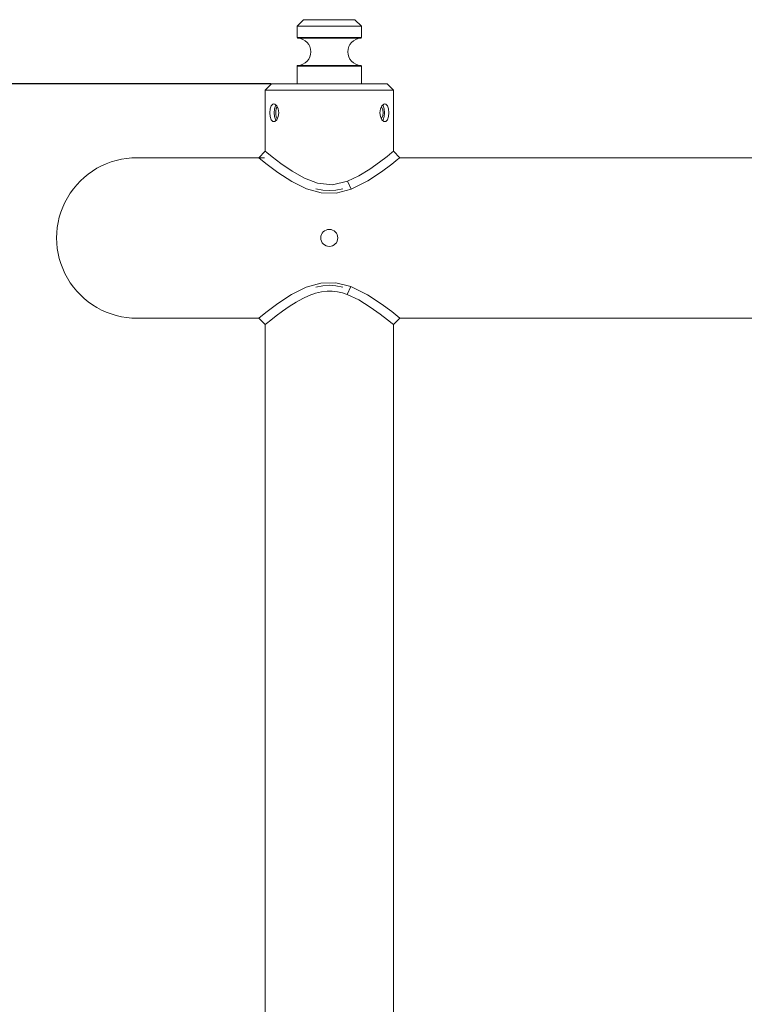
# Model space of a CAD drawing. Header units: millimetres. Extents: x 3925 to 5043, y -86 to 778.
# Tile 17 of 159: x 4024 to 4081, y 257 to 334. Entities that reach past the tile are written whole.
import ezdxf

# ---------------------------------------------------------------- set-up
doc = ezdxf.new("R2010")
doc.units = ezdxf.units.MM
doc.header["$LTSCALE"] = 46.255
doc.header["$PDMODE"] = 3
doc.header["$PDSIZE"] = 1
doc.layers.get('Defpoints').update_dxf_attribs({"linetype": 'CONTINUOUS'})
doc.layers.add('140-154101-01_RIGGDXF_DIMENSION', color=7, linetype='CONTINUOUS')
doc.layers.add('140-155102-0DXF_CONTINUOUS_LINE', color=7, linetype='CONTINUOUS')
doc.styles.add('SLDTEXTSTYLE0', font='arialbd.ttf', dxfattribs={"height": 5.5})
doc.dimstyles.new('SLDDIMSTYLE2', dxfattribs={"dimtxt": 5.650301, "dimasz": 4.572, "dimexe": 0, "dimexo": 0.0625, "dimgap": 1.412575, "dimtad": 0, "dimtih": 1, "dimtoh": 1, "dimlfac": 3.5, "dimrnd": 1e-09, "dimzin": 4, "dimdsep": 46, "dimtxsty": 'SLDTEXTSTYLE0', "dimsah": 1, "dimcen": 0.09, "dimadec": 0, "dimazin": 1, "dimtol": 1, "dimtp": 0.5, "dimtm": 0.5, "dimtfac": 1, "dimtdec": 1, "dimtofl": 0, "dimtmove": 0, "dimatfit": 3, "dimfxl": 1, "dimfrac": 2, "dimtolj": 1, "dimarcsym": 0})

# ---------------------------------------------------------------- blocks, each defined once
blk = doc.blocks.new('*D71')
at = {"layer": '140-154101-01_RIGGDXF_DIMENSION', "color": 0, "linetype": 'Continuous', "lineweight": -2}
for p, q in [((4043.986, 329.079), (3998.31, 329.079)), ((3998.31, 325.079), (3998.31, 204.829)), ((4043.986, 200.829), (3998.31, 200.829))]:
    blk.add_line(p, q, dxfattribs=at)
at = {"layer": '140-154101-01_RIGGDXF_DIMENSION', "color": 0, "linetype": 'Continuous'}
for points in [[(3997.644, 325.079), (3998.977, 325.079), (3998.31, 329.079)], [(3997.644, 204.829), (3998.977, 204.829), (3998.31, 200.829)]]:
    blk.add_solid(points, dxfattribs=at)
at = {"layer": 'Defpoints', "color": 0, "linetype": 'Continuous'}
for p in [(4044.049, 329.079), (3998.31, 200.829), (4044.048, 200.829)]:
    blk.add_point(p, dxfattribs=at)
at = {"layer": '140-154101-01_RIGGDXF_DIMENSION', "color": 0, "linetype": 'Continuous', "insert": (3993.362, 264.954), "char_height": 5.5, "attachment_point": 5, "rotation": 90, "style": 'SLDTEXTSTYLE0'}
blk.add_mtext('\\A1;513.00 [20.20]', dxfattribs=at)
blk = doc.blocks.new('*D72')
at = {"layer": '140-154101-01_RIGGDXF_DIMENSION', "color": 0, "linetype": 'Continuous', "lineweight": -2}
for p, q in [((4017.291, 246.079), (4017.291, 297.455)), ((4053.486, 246.079), (4017.291, 246.079)), ((4017.291, 204.829), (4017.291, 242.079)), ((4043.986, 200.829), (4017.291, 200.829))]:
    blk.add_line(p, q, dxfattribs=at)
at = {"layer": '140-154101-01_RIGGDXF_DIMENSION', "color": 0, "linetype": 'Continuous'}
for points in [[(4016.624, 242.079), (4017.958, 242.079), (4017.291, 246.079)], [(4016.624, 204.829), (4017.958, 204.829), (4017.291, 200.829)]]:
    blk.add_solid(points, dxfattribs=at)
at = {"layer": 'Defpoints', "color": 0, "linetype": 'Continuous'}
for p in [(4053.549, 246.079), (4017.291, 200.829), (4044.048, 200.829)]:
    blk.add_point(p, dxfattribs=at)
at = {"layer": '140-154101-01_RIGGDXF_DIMENSION', "color": 0, "linetype": 'Continuous', "insert": (4012.342, 273.767), "char_height": 5.5, "attachment_point": 5, "rotation": 90, "style": 'SLDTEXTSTYLE0'}
blk.add_mtext('\\A1;181.00 [7.13]', dxfattribs=at)

msp = doc.modelspace()

# ---------------------------------------------------------------- linework, layer by layer
at = {"layer": '140-155102-0DXF_CONTINUOUS_LINE', "color": 7, "linetype": 'Continuous', "lineweight": 0}
for p, q in [((4046.5481, 334.0787), (4046.0481, 333.5787)), ((4050.5473, 334.0787), (4046.5489, 334.0787)), ((4050.5481, 334.0787), (4051.0481, 333.5787)), ((4046.0481, 333.5787), (4046.0481, 332.6901)), ((4051.0481, 333.5787), (4046.0481, 333.5787)), ((4051.0481, 333.5787), (4051.0481, 332.6901)), ((4046.0481, 332.6901), (4051.0481, 332.6901)), ((4051.0343, 332.6555), (4046.062, 332.6555)), ((4046.0959, 332.6401), (4051.0004, 332.6401)), ((4046.0481, 330.4673), (4046.0481, 329.0787)), ((4046.0481, 330.4673), (4051.0481, 330.4673)), ((4051.0343, 330.5019), (4046.062, 330.5019)), ((4046.0959, 330.5173), (4051.0004, 330.5173)), ((4051.0128, 330.5151), (4051.0004, 330.5173)), ((4051.0245, 330.5098), (4051.0128, 330.5151)), ((4051.0343, 330.5019), (4051.0245, 330.5098)), ((4051.0481, 330.4673), (4051.0481, 329.0787)), ((4044.0481, 329.0787), (4043.5481, 328.5787)), ((4053.0478, 329.0787), (4044.0485, 329.0787)), ((4053.0481, 329.0787), (4053.5481, 328.5787)), ((4043.5481, 328.5787), (4043.5481, 323.8288)), ((4043.5481, 328.5787), (4053.5481, 328.5787)), ((4053.5481, 323.8287), (4053.5481, 328.5787)), ((4044.143, 327.4987), (4044.2183, 327.5162)), ((4044.2183, 327.5162), (4044.2959, 327.4992)), ((4052.6475, 327.3655), (4052.7991, 327.4987)), ((4052.7991, 327.4987), (4052.878, 327.5162)), ((4043.9154, 326.8287), (4043.9414, 327.1256)), ((4044.2692, 327.1273), (4044.2435, 326.8287)), ((4044.2435, 326.8287), (4044.2691, 326.5308)), ((4044.3459, 327.3666), (4044.2692, 327.1273)), ((4044.3916, 327.4158), (4044.3459, 327.3666)), ((4044.3699, 326.9509), (4044.3687, 326.7193)), ((4044.5611, 327.1266), (4044.6029, 326.8287)), ((4044.6029, 326.8287), (4044.5614, 326.5317)), ((4052.4934, 326.8287), (4052.5349, 327.1256)), ((4052.5351, 326.531), (4052.4934, 326.8287)), ((4052.5349, 327.1256), (4052.6475, 327.3655)), ((4052.7113, 327.0541), (4052.7323, 326.8287)), ((4052.7323, 326.8287), (4052.7117, 326.6054)), ((4052.8271, 326.53), (4052.8528, 326.8287)), ((4052.8528, 326.8287), (4052.8272, 327.1266)), ((4053.1809, 326.8287), (4053.1549, 326.5317)), ((4044.2965, 326.1584), (4044.2183, 326.1412)), ((4044.4483, 326.2912), (4044.2965, 326.1584)), ((4044.5614, 326.5317), (4044.4483, 326.2912)), ((4052.7047, 326.2416), (4052.7504, 326.2908)), ((4052.7504, 326.2908), (4052.8271, 326.53)), ((4052.878, 326.1412), (4052.7999, 326.1584)), ((4052.9527, 326.1584), (4052.878, 326.1412)), ((4043.5481, 323.8288), (4043.048, 323.3287)), ((4053.4286, 323.7317), (4053.0569, 323.4352)), ((4053.5481, 323.8287), (4053.4286, 323.7317)), ((4054.0482, 323.3287), (4053.5481, 323.8287)), ((4033.5481, 323.3287), (4043.4981, 323.3287)), ((4043.048, 323.3287), (4043.2152, 323.1933)), ((4043.2152, 323.1933), (4043.7063, 322.8046)), ((4053.4105, 322.8205), (4053.8934, 323.2032)), ((4053.8934, 323.2032), (4054.0482, 323.3287)), ((4054.0482, 323.3287), (4137.2481, 323.3287)), ((4050.249, 320.8741), (4049.9596, 321.4967)), ((4047.884, 313.5658), (4046.7455, 313.2434)), ((4050.2275, 313.2915), (4049.9408, 312.6678)), ((4033.5482, 310.8287), (4043.0481, 310.8287)), ((4043.2168, 310.9653), (4043.0481, 310.8287)), ((4043.0481, 310.8287), (4043.5481, 310.3287)), ((4043.7076, 311.3539), (4043.2168, 310.9653)), ((4043.6653, 310.4238), (4043.9794, 310.6748)), ((4053.8985, 310.95), (4053.4089, 311.3381)), ((4053.5481, 310.3284), (4054.0485, 310.8287)), ((4054.0483, 310.8287), (4053.8985, 310.95)), ((4054.0483, 310.8287), (4136.7981, 310.8287)), ((4043.5481, 310.3287), (4043.6653, 310.4238)), ((4043.5481, 310.3287), (4043.5481, 223.8288)), ((4053.5481, 223.8287), (4053.5481, 310.3284))]:
    msp.add_line(p, q, dxfattribs=at)
for points in [[(4046.0959, 332.6401), (4046.0835, 332.6423), (4046.0718, 332.6476), (4046.062, 332.6555)], [(4046.3831, 332.6901), (4046.3845, 332.6775), (4046.3885, 332.6658), (4046.3951, 332.6555)], [(4046.4244, 332.6401), (4046.4137, 332.6423), (4046.4037, 332.6475), (4046.3951, 332.6555)], [(4051.0004, 332.6401), (4051.0128, 332.6423), (4051.0245, 332.6476), (4051.0343, 332.6555)], [(4046.0481, 330.4673), (4046.0497, 330.4798), (4046.0545, 330.4917), (4046.062, 330.5019)], [(4046.062, 330.5019), (4046.0718, 330.5098), (4046.0835, 330.5151), (4046.0959, 330.5173)], [(4046.3831, 330.4673), (4046.3845, 330.4798), (4046.3885, 330.4916), (4046.3951, 330.5019)], [(4046.4244, 330.5173), (4046.4137, 330.5151), (4046.4037, 330.5099), (4046.3951, 330.5019)], [(4051.0481, 330.4673), (4051.0466, 330.4798), (4051.0418, 330.4917), (4051.0343, 330.5019)], [(4043.9414, 327.1256), (4044.0193, 327.3655), (4044.143, 327.4987)], [(4044.2959, 327.4992), (4044.448, 327.3666), (4044.5611, 327.1266)], [(4052.878, 327.5162), (4052.9521, 327.4992), (4053.0764, 327.3666), (4053.1547, 327.1266), (4053.1809, 326.8287)], [(4044.2183, 326.1412), (4044.1437, 326.1584), (4044.0197, 326.2911), (4043.9415, 326.531), (4043.9154, 326.8287)], [(4044.3687, 326.7193), (4044.4093, 326.5099), (4044.488, 326.3648)], [(4044.4855, 327.287), (4044.4116, 327.1544), (4044.3699, 326.9509)], [(4052.6068, 327.2788), (4052.6502, 327.2335), (4052.7113, 327.0541)], [(4052.8272, 327.1266), (4052.7509, 327.3657), (4052.7047, 327.4157)], [(4044.2691, 326.5308), (4044.3454, 326.2917), (4044.3917, 326.2417)], [(4052.7999, 326.1584), (4052.648, 326.2911), (4052.5351, 326.531)], [(4052.7117, 326.6054), (4052.651, 326.4253), (4052.6068, 326.3787)], [(4053.1549, 326.5317), (4053.0767, 326.2912), (4052.9527, 326.1584)], [(4044.0963, 323.3906), (4043.6786, 323.7229), (4043.5481, 323.8288)], [(4049.9596, 321.4967), (4048.7834, 321.2243), (4047.6311, 321.3376), (4046.6159, 321.7242), (4045.6563, 322.27), (4044.7766, 322.875), (4044.0963, 323.3906)], [(4053.0569, 323.4352), (4052.4626, 322.9804), (4051.7065, 322.4446), (4050.8423, 321.913), (4049.9596, 321.4967)], [(4043.7063, 322.8046), (4044.5456, 322.1793), (4045.6188, 321.4778), (4046.767, 320.9054)], [(4050.249, 320.8741), (4051.5485, 321.5202), (4052.6121, 322.2231), (4053.4105, 322.8205)], [(4046.767, 320.9054), (4047.9075, 320.588), (4049.0722, 320.5719), (4050.249, 320.8741)], [(4049.5985, 320.9079), (4049.0602, 320.7965), (4048.5483, 320.7611), (4048.0363, 320.7965), (4047.4981, 320.9079)], [(4046.7455, 313.2434), (4045.608, 312.673), (4044.5435, 311.9766), (4043.7076, 311.3539)], [(4043.9794, 310.6748), (4044.4153, 311.0131), (4044.9075, 311.3774), (4045.4247, 311.7362), (4045.9529, 312.0709), (4046.4767, 312.3633), (4046.9879, 312.6015), (4047.4732, 312.7756), (4047.9321, 312.8858), (4048.3678, 312.9364), (4048.7796, 312.9333), (4049.1786, 312.8833), (4049.567, 312.792), (4049.9408, 312.6678)], [(4047.4981, 313.2495), (4048.0363, 313.3609), (4048.5482, 313.3963), (4049.0601, 313.3609), (4049.5983, 313.2495)], [(4050.2275, 313.2915), (4049.0515, 313.588), (4047.884, 313.5658)], [(4053.4089, 311.3381), (4052.5946, 311.9467), (4051.5122, 312.659), (4050.2275, 313.2915)], [(4049.9408, 312.6678), (4050.8378, 312.2468), (4051.738, 311.6918), (4052.5088, 311.1424), (4053.0914, 310.695)], [(4053.0914, 310.695), (4053.4401, 310.4165), (4053.5481, 310.3284)]]:
    msp.add_lwpolyline(points, dxfattribs=at)
msp.add_circle((4048.5481, 317.0787), 0.6625, dxfattribs=at)
for centre, radius, start, end in [((4046.0481, 331.5787), 1.0625, 272.575959, 87.424041), ((4051.0481, 331.5787), 1.0625, 92.575959, 267.424041), ((4033.5481, 317.0787), 6.25, 89.724927, 270.273842)]:
    msp.add_arc(centre, radius, start, end, dxfattribs=at)

# ---------------------------------------------------------------- dimensions: what is measured, and where the dimension line sits
at = {"layer": '140-154101-01_RIGGDXF_DIMENSION', "color": 2, "linetype": 'Continuous'}
dim = msp.add_linear_dim(base=(3998.3103, 200.8287), p1=(4044.0485, 329.0787), p2=(4044.0481, 200.8287), angle=90, dimstyle='SLDDIMSTYLE2', override={"dimtxt": 5, "dimasz": 4, "dimtad": 1, "dimtih": 0, "dimtoh": 0, "dimlfac": 4, "dimtol": 0, "dimtp": 0.01, "dimtm": 0.01, "dimtdec": 2, "dimtofl": 1, "dimtzin": 0}, dxfattribs=at)
dim.commit()
dim.dimension.update_dxf_attribs({"geometry": '*D71', "text_midpoint": (3993.3617, 264.9537)})
dim = msp.add_linear_dim(base=(4017.291, 200.8287), p1=(4053.5487, 246.0787), p2=(4044.0481, 200.8287), angle=90, dimstyle='SLDDIMSTYLE2', override={"dimtxt": 5, "dimasz": 4, "dimtad": 1, "dimtih": 0, "dimtoh": 0, "dimlfac": 4, "dimtol": 0, "dimtp": 0.01, "dimtm": 0.01, "dimtdec": 2, "dimtofl": 1, "dimtzin": 0}, dxfattribs=at)
dim.commit()
dim.dimension.update_dxf_attribs({"geometry": '*D72', "text_midpoint": (4017.291, 273.767), "dimtype": 160})

doc.saveas('drawing.dxf')
